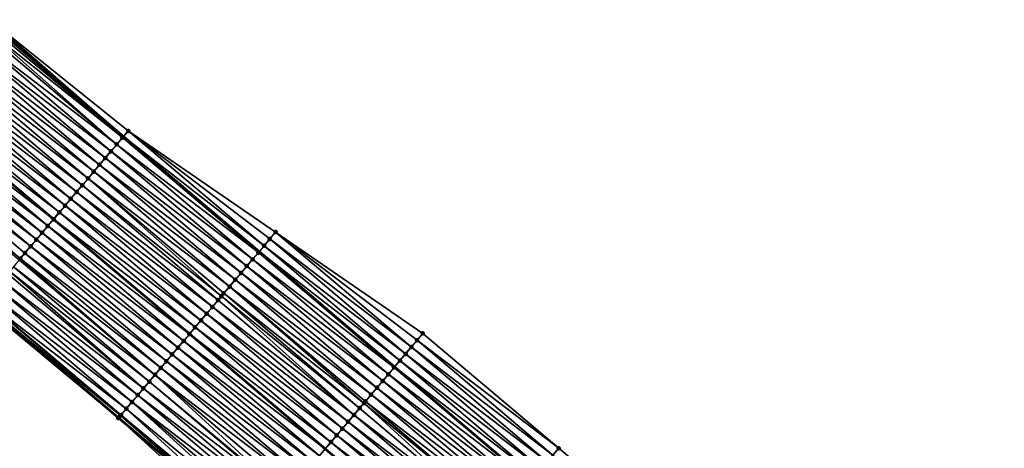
# Model space of a CAD drawing. Header units: feet. Extents: x 2017424 to 2024169, y 808042 to 818730.
# Tile 173 of 256: x 2018684 to 2018795, y 817635 to 817683. Entities that reach past the tile are written whole.
import ezdxf

# ---------------------------------------------------------------- set-up
doc = ezdxf.new("R2010")
doc.units = ezdxf.units.FT
doc.header["$MEASUREMENT"] = 0
for name, color, linetype, lineweight in [('EP_Travel Lane', 172, 'Continuous', 53), ('NB-Road Shots', 141, 'Continuous', 100), ('NB-Road X-Section', 40, 'Continuous', 13), ('STRIPING', 60, 'Continuous', 53)]:
    doc.layers.add(name, color=color, linetype=linetype, lineweight=lineweight)
doc.layers.add('I-77-MM15-17_NB-Surface-BORDER', color=7, linetype='Continuous')
doc.layers.add('I-77-MM15-17_NB-Surface-TIN', color=7, linetype='Continuous')

msp = doc.modelspace()

# ---------------------------------------------------------------- linework, layer by layer
at = {"layer": 'EP_Travel Lane'}
for points in [[(2018680.49, 817682.95, 265.29), (2018695.73, 817670, 265.17), (2018710.98, 817657.06, 265.06), (2018726.22, 817644.11, 264.95), (2018741.47, 817631.17, 264.86), (2018756.71, 817618.22, 264.77), (2018771.96, 817605.28, 264.7), (2018787.2, 817592.33, 264.63), (2018802.45, 817579.39, 264.6), (2018817.72, 817566.48, 264.54), (2018833, 817553.57, 264.5), (2018848.27, 817540.72, 264.42), (2018863.59, 817527.86, 264.34), (2018878.98, 817514.92, 264.22), (2018894.16, 817501.9, 264.07), (2018909.34, 817488.88, 263.91), (2018924.52, 817475.83, 263.74), (2018939.68, 817462.78, 263.58), (2018954.86, 817449.7, 263.4), (2018969.97, 817436.6, 263.21), (2018985.07, 817423.49, 263.03), (2019000.18, 817410.39, 262.87)], [(2018679.92, 817651.3, 265.56), (2018695.19, 817638.38, 265.39), (2018710.46, 817625.47, 265.18), (2018725.73, 817612.55, 265.01), (2018741, 817599.64, 264.83), (2018756.27, 817586.72, 264.68), (2018771.54, 817573.81, 264.52), (2018786.81, 817560.89, 264.39), (2018802.08, 817547.98, 264.24), (2018817.36, 817535.07, 264.09), (2018832.7, 817522.16, 263.94), (2018848.02, 817509.31, 263.82), (2018863.21, 817496.53, 263.7), (2018878.39, 817483.51, 263.54), (2018893.57, 817470.49, 263.38), (2018908.71, 817457.47, 263.22), (2018923.87, 817444.42, 263.07), (2018938.98, 817431.4, 262.88), (2018954.09, 817418.3, 262.69), (2018969.2, 817405.19, 262.52), (2018984.31, 817392.09, 262.36), (2018999.42, 817378.99, 262.17)]]:
    msp.add_polyline3d(points, dxfattribs=at)
at = {"layer": 'I-77-MM15-17_NB-Surface-BORDER', "color": 3, "linetype": 'Continuous', "lineweight": -3}
for points in [[(2018680.65, 817683.14, 265.28), (2018696.27, 817670.64, 265.15), (2018712.83, 817659.25, 264.99), (2018729.39, 817647.87, 264.85), (2018744.67, 817634.95, 264.8), (2018759.94, 817622.04, 264.77), (2018775.85, 817609.88, 264.71), (2018791.46, 817597.37, 264.67), (2018807.04, 817584.82, 264.66), (2018822.47, 817572.1, 264.62), (2018837.74, 817559.18, 264.55), (2018852.84, 817546.16, 264.45), (2018868.16, 817533.31, 264.33), (2018882.96, 817519.55, 264.17), (2018898.24, 817506.65, 264.1), (2018913.24, 817493.42, 263.94), (2018927.74, 817479.56, 263.76), (2018942.36, 817465.89, 263.57), (2018956.9, 817452.05, 263.39), (2018972, 817438.94, 263.21), (2018986.46, 817425.08, 263.03), (2019002.51, 817413.07, 262.92)], [(2018998.32, 817377.72, 262.1), (2018983.7, 817391.39, 262.31), (2018968.66, 817404.58, 262.49), (2018953.26, 817417.34, 262.63), (2018938.55, 817430.9, 262.85), (2018923.82, 817444.36, 263.06), (2018908.47, 817457.19, 263.2), (2018893.3, 817470.18, 263.36), (2018877.9, 817482.94, 263.51), (2018862.47, 817495.68, 263.64), (2018847.24, 817508.38, 263.76), (2018832.14, 817521.5, 263.91), (2018816.56, 817534.13, 264.03), (2018801.43, 817547.21, 264.21), (2018786.38, 817560.38, 264.36), (2018771.06, 817573.24, 264.5), (2018756.04, 817586.45, 264.67), (2018740.27, 817598.78, 264.8), (2018725.12, 817611.84, 264.99), (2018709.96, 817624.88, 265.17), (2018695.16, 817638.35, 265.39), (2018679.77, 817651.12, 265.56)]]:
    msp.add_polyline3d(points, dxfattribs=at)
at = {"layer": 'I-77-MM15-17_NB-Surface-TIN', "color": 128, "linetype": 'Continuous', "lineweight": -3}
for points in [[(2018679.97, 817682.33, 265.31), (2018679.71, 817682.03, 265.31), (2018694.98, 817669.11, 265.2)], [(2018680.27, 817682.69, 265.3), (2018679.97, 817682.33, 265.31), (2018695.62, 817669.88, 265.18)], [(2018679.97, 817682.33, 265.31), (2018694.98, 817669.11, 265.2), (2018695.62, 817669.88, 265.18)], [(2018680.48, 817682.94, 265.29), (2018680.27, 817682.69, 265.3), (2018695.62, 817669.88, 265.18)], [(2018680.48, 817682.94, 265.29), (2018695.73, 817670, 265.17), (2018680.49, 817682.95, 265.29)], [(2018680.48, 817682.94, 265.29), (2018695.62, 817669.88, 265.18), (2018695.73, 817670, 265.17)], [(2018680.65, 817683.14, 265.28), (2018680.49, 817682.95, 265.29), (2018695.73, 817670, 265.17)], [(2018680.65, 817683.14, 265.28), (2018695.73, 817670, 265.17), (2018696.27, 817670.64, 265.15)], [(2018678.42, 817680.5, 265.35), (2018694.33, 817668.35, 265.22), (2018679.06, 817681.26, 265.33)], [(2018679.06, 817681.26, 265.33), (2018694.98, 817669.11, 265.2), (2018679.71, 817682.03, 265.31)], [(2018679.06, 817681.26, 265.33), (2018694.33, 817668.35, 265.22), (2018694.98, 817669.11, 265.2)], [(2018677.77, 817679.74, 265.37), (2018693.69, 817667.59, 265.24), (2018678.42, 817680.5, 265.35)], [(2018678.42, 817680.5, 265.35), (2018693.69, 817667.59, 265.24), (2018694.33, 817668.35, 265.22)], [(2018676.48, 817678.21, 265.41), (2018692.4, 817666.06, 265.28), (2018677.13, 817678.97, 265.4)], [(2018677.13, 817678.97, 265.4), (2018693.04, 817666.82, 265.26), (2018677.77, 817679.74, 265.37)], [(2018677.13, 817678.97, 265.4), (2018692.4, 817666.06, 265.28), (2018693.04, 817666.82, 265.26)], [(2018677.77, 817679.74, 265.37), (2018693.04, 817666.82, 265.26), (2018693.69, 817667.59, 265.24)], [(2018675.83, 817677.45, 265.43), (2018691.75, 817665.29, 265.3), (2018676.48, 817678.21, 265.41)], [(2018676.48, 817678.21, 265.41), (2018691.75, 817665.29, 265.3), (2018692.4, 817666.06, 265.28)], [(2018675.19, 817676.68, 265.44), (2018691.11, 817664.53, 265.31), (2018675.83, 817677.45, 265.43)], [(2018675.83, 817677.45, 265.43), (2018691.11, 817664.53, 265.31), (2018691.75, 817665.29, 265.3)], [(2018673.9, 817675.15, 265.48), (2018689.81, 817663, 265.34), (2018674.54, 817675.92, 265.46)], [(2018674.54, 817675.92, 265.46), (2018690.46, 817663.77, 265.33), (2018675.19, 817676.68, 265.44)], [(2018674.54, 817675.92, 265.46), (2018689.81, 817663, 265.34), (2018690.46, 817663.77, 265.33)], [(2018675.19, 817676.68, 265.44), (2018690.46, 817663.77, 265.33), (2018691.11, 817664.53, 265.31)], [(2018673.25, 817674.39, 265.49), (2018689.17, 817662.24, 265.36), (2018673.9, 817675.15, 265.48)], [(2018673.9, 817675.15, 265.48), (2018689.17, 817662.24, 265.36), (2018689.81, 817663, 265.34)], [(2018671.96, 817672.86, 265.53), (2018687.88, 817660.71, 265.39), (2018672.61, 817673.63, 265.5)], [(2018673.25, 817674.39, 265.49), (2018672.61, 817673.64, 265.5), (2018688.52, 817661.48, 265.38)], [(2018688.52, 817661.48, 265.38), (2018672.61, 817673.64, 265.5), (2018687.88, 817660.72, 265.39)], [(2018672.61, 817673.63, 265.5), (2018687.88, 817660.72, 265.39), (2018672.61, 817673.64, 265.5)], [(2018672.61, 817673.63, 265.5), (2018687.88, 817660.71, 265.39), (2018687.88, 817660.72, 265.39)], [(2018673.25, 817674.39, 265.49), (2018688.52, 817661.48, 265.38), (2018689.17, 817662.24, 265.36)], [(2018671.31, 817672.1, 265.55), (2018687.23, 817659.95, 265.41), (2018671.96, 817672.86, 265.53)], [(2018671.96, 817672.86, 265.53), (2018687.23, 817659.95, 265.41), (2018687.88, 817660.71, 265.39)], [(2018670.02, 817670.57, 265.59), (2018685.94, 817658.42, 265.45), (2018670.67, 817671.34, 265.57)], [(2018670.67, 817671.34, 265.57), (2018686.59, 817659.19, 265.43), (2018671.31, 817672.1, 265.55)], [(2018670.67, 817671.34, 265.57), (2018685.94, 817658.42, 265.45), (2018686.59, 817659.19, 265.43)], [(2018671.31, 817672.1, 265.55), (2018686.59, 817659.19, 265.43), (2018687.23, 817659.95, 265.41)], [(2018669.38, 817669.81, 265.61), (2018685.29, 817657.66, 265.46), (2018670.02, 817670.57, 265.59)], [(2018670.02, 817670.57, 265.59), (2018685.29, 817657.66, 265.46), (2018685.94, 817658.42, 265.45)], [(2018711.54, 817657.73, 265.05), (2018696.27, 817670.64, 265.15), (2018695.73, 817670, 265.17)], [(2018711.54, 817657.73, 265.05), (2018712.19, 817658.49, 265.02), (2018696.27, 817670.64, 265.15)], [(2018712.19, 817658.49, 265.02), (2018712.83, 817659.25, 264.99), (2018696.27, 817670.64, 265.15)], [(2018668.73, 817669.05, 265.63), (2018684.13, 817656.28, 265.5), (2018669.38, 817669.81, 265.61)], [(2018668.73, 817669.05, 265.63), (2018684, 817656.13, 265.5), (2018684.13, 817656.28, 265.5)], [(2018669.38, 817669.81, 265.61), (2018684.65, 817656.89, 265.48), (2018685.29, 817657.66, 265.46)], [(2018669.38, 817669.81, 265.61), (2018684.13, 817656.28, 265.5), (2018684.65, 817656.89, 265.48)], [(2018710.25, 817656.2, 265.07), (2018694.98, 817669.11, 265.2), (2018694.33, 817668.35, 265.22)], [(2018710.9, 817656.96, 265.06), (2018695.62, 817669.88, 265.18), (2018694.98, 817669.11, 265.2)], [(2018710.25, 817656.2, 265.07), (2018710.9, 817656.96, 265.06), (2018694.98, 817669.11, 265.2)], [(2018695.62, 817669.88, 265.18), (2018710.98, 817657.06, 265.06), (2018695.73, 817670, 265.17)], [(2018710.9, 817656.96, 265.06), (2018710.98, 817657.06, 265.06), (2018695.62, 817669.88, 265.18)], [(2018711.54, 817657.73, 265.05), (2018695.73, 817670, 265.17), (2018710.98, 817657.06, 265.06)], [(2018709.6, 817655.43, 265.09), (2018694.33, 817668.35, 265.22), (2018693.69, 817667.59, 265.24)], [(2018709.6, 817655.43, 265.09), (2018710.25, 817656.2, 265.07), (2018694.33, 817668.35, 265.22)], [(2018708.31, 817653.91, 265.13), (2018693.04, 817666.82, 265.26), (2018692.4, 817666.06, 265.28)], [(2018708.96, 817654.67, 265.11), (2018693.69, 817667.59, 265.24), (2018693.04, 817666.82, 265.26)], [(2018708.31, 817653.91, 265.13), (2018708.96, 817654.67, 265.11), (2018693.04, 817666.82, 265.26)], [(2018708.96, 817654.67, 265.11), (2018709.6, 817655.43, 265.09), (2018693.69, 817667.59, 265.24)], [(2018707.67, 817653.14, 265.15), (2018692.4, 817666.06, 265.28), (2018691.75, 817665.29, 265.3)], [(2018707.67, 817653.14, 265.15), (2018708.31, 817653.91, 265.13), (2018692.4, 817666.06, 265.28)], [(2018706.74, 817652.05, 265.17), (2018691.75, 817665.29, 265.3), (2018691.11, 817664.53, 265.31)], [(2018706.74, 817652.05, 265.17), (2018707.02, 817652.38, 265.17), (2018691.75, 817665.29, 265.3)], [(2018707.02, 817652.38, 265.17), (2018707.67, 817653.14, 265.15), (2018691.75, 817665.29, 265.3)], [(2018705.73, 817650.85, 265.19), (2018690.46, 817663.77, 265.33), (2018689.81, 817663, 265.34)], [(2018706.38, 817651.62, 265.18), (2018691.11, 817664.53, 265.31), (2018690.46, 817663.77, 265.33)], [(2018705.73, 817650.85, 265.19), (2018706.38, 817651.62, 265.18), (2018690.46, 817663.77, 265.33)], [(2018706.38, 817651.62, 265.18), (2018706.74, 817652.05, 265.17), (2018691.11, 817664.53, 265.31)], [(2018705.08, 817650.09, 265.2), (2018689.81, 817663, 265.34), (2018689.17, 817662.24, 265.36)], [(2018705.08, 817650.09, 265.2), (2018705.73, 817650.85, 265.19), (2018689.81, 817663, 265.34)], [(2018703.79, 817648.56, 265.24), (2018688.52, 817661.48, 265.38), (2018687.88, 817660.72, 265.39)], [(2018704.44, 817649.33, 265.22), (2018689.17, 817662.24, 265.36), (2018688.52, 817661.48, 265.38)], [(2018703.79, 817648.56, 265.24), (2018704.44, 817649.33, 265.22), (2018688.52, 817661.48, 265.38)], [(2018704.44, 817649.33, 265.22), (2018705.08, 817650.09, 265.2), (2018689.17, 817662.24, 265.36)], [(2018703.15, 817647.8, 265.25), (2018687.88, 817660.71, 265.39), (2018687.23, 817659.95, 265.41)], [(2018703.79, 817648.56, 265.24), (2018687.88, 817660.72, 265.39), (2018703.16, 817647.81, 265.25)], [(2018687.88, 817660.71, 265.39), (2018703.16, 817647.81, 265.25), (2018687.88, 817660.72, 265.39)], [(2018703.15, 817647.8, 265.25), (2018703.16, 817647.81, 265.25), (2018687.88, 817660.71, 265.39)], [(2018701.86, 817646.27, 265.28), (2018686.59, 817659.19, 265.43), (2018685.94, 817658.42, 265.45)], [(2018702.5, 817647.03, 265.26), (2018687.23, 817659.95, 265.41), (2018686.59, 817659.19, 265.43)], [(2018701.86, 817646.27, 265.28), (2018702.5, 817647.03, 265.26), (2018686.59, 817659.19, 265.43)], [(2018702.5, 817647.03, 265.26), (2018703.15, 817647.8, 265.25), (2018687.23, 817659.95, 265.41)], [(2018728.1, 817646.34, 264.89), (2018712.83, 817659.25, 264.99), (2018712.19, 817658.49, 265.02)], [(2018728.1, 817646.34, 264.89), (2018728.75, 817647.1, 264.87), (2018712.83, 817659.25, 264.99)], [(2018728.75, 817647.1, 264.87), (2018729.39, 817647.87, 264.85), (2018712.83, 817659.25, 264.99)], [(2018701.21, 817645.51, 265.29), (2018685.94, 817658.42, 265.45), (2018685.29, 817657.66, 265.46)], [(2018701.21, 817645.51, 265.29), (2018701.86, 817646.27, 265.28), (2018685.94, 817658.42, 265.45)], [(2018727.46, 817645.57, 264.91), (2018712.19, 817658.49, 265.02), (2018711.54, 817657.73, 265.05)], [(2018727.46, 817645.57, 264.91), (2018728.1, 817646.34, 264.89), (2018712.19, 817658.49, 265.02)], [(2018699.92, 817643.98, 265.32), (2018684.65, 817656.89, 265.48), (2018684.13, 817656.28, 265.5)], [(2018700.56, 817644.74, 265.31), (2018685.29, 817657.66, 265.46), (2018684.65, 817656.89, 265.48)], [(2018699.92, 817643.98, 265.32), (2018700.56, 817644.74, 265.31), (2018684.65, 817656.89, 265.48)], [(2018700.56, 817644.74, 265.31), (2018701.21, 817645.51, 265.29), (2018685.29, 817657.66, 265.46)], [(2018726.17, 817644.05, 264.95), (2018710.9, 817656.96, 265.06), (2018710.25, 817656.2, 265.07)], [(2018710.9, 817656.96, 265.06), (2018726.22, 817644.11, 264.95), (2018710.98, 817657.06, 265.06)], [(2018726.17, 817644.05, 264.95), (2018726.22, 817644.11, 264.95), (2018710.9, 817656.96, 265.06)], [(2018726.81, 817644.81, 264.94), (2018711.54, 817657.73, 265.05), (2018710.98, 817657.06, 265.06)], [(2018726.81, 817644.81, 264.94), (2018710.98, 817657.06, 265.06), (2018726.22, 817644.11, 264.95)], [(2018726.81, 817644.81, 264.94), (2018727.46, 817645.57, 264.91), (2018711.54, 817657.73, 265.05)], [(2018699.27, 817643.22, 265.34), (2018684, 817656.13, 265.5), (2018683.36, 817655.37, 265.51)], [(2018699.27, 817643.22, 265.34), (2018684.13, 817656.28, 265.5), (2018684, 817656.13, 265.5)], [(2018699.27, 817643.22, 265.34), (2018699.92, 817643.98, 265.32), (2018684.13, 817656.28, 265.5)], [(2018725.52, 817643.28, 264.96), (2018710.25, 817656.2, 265.07), (2018709.6, 817655.43, 265.09)], [(2018725.52, 817643.28, 264.96), (2018726.17, 817644.05, 264.95), (2018710.25, 817656.2, 265.07)], [(2018697.98, 817641.69, 265.36), (2018682.71, 817654.6, 265.52), (2018682.07, 817653.84, 265.53)], [(2018697.98, 817641.69, 265.36), (2018682.93, 817654.86, 265.52), (2018682.71, 817654.6, 265.52)], [(2018698.63, 817642.45, 265.35), (2018683.36, 817655.37, 265.51), (2018682.93, 817654.86, 265.52)], [(2018697.98, 817641.69, 265.36), (2018698.63, 817642.45, 265.35), (2018682.93, 817654.86, 265.52)], [(2018698.63, 817642.45, 265.35), (2018699.27, 817643.22, 265.34), (2018683.36, 817655.37, 265.51)], [(2018724.23, 817641.76, 264.98), (2018708.96, 817654.67, 265.11), (2018708.31, 817653.91, 265.13)], [(2018724.88, 817642.52, 264.97), (2018709.6, 817655.43, 265.09), (2018708.96, 817654.67, 265.11)], [(2018724.23, 817641.76, 264.98), (2018724.88, 817642.52, 264.97), (2018708.96, 817654.67, 265.11)], [(2018724.88, 817642.52, 264.97), (2018725.52, 817643.28, 264.96), (2018709.6, 817655.43, 265.09)], [(2018697.34, 817640.93, 265.37), (2018682.07, 817653.84, 265.53), (2018681.42, 817653.08, 265.54)], [(2018697.34, 817640.93, 265.37), (2018697.98, 817641.69, 265.36), (2018682.07, 817653.84, 265.53)], [(2018723.58, 817640.99, 265), (2018708.31, 817653.91, 265.13), (2018707.67, 817653.14, 265.15)], [(2018723.58, 817640.99, 265), (2018724.23, 817641.76, 264.98), (2018708.31, 817653.91, 265.13)], [(2018696.69, 817640.16, 265.37), (2018681.42, 817653.08, 265.54), (2018680.77, 817652.31, 265.56)], [(2018696.69, 817640.16, 265.37), (2018697.34, 817640.93, 265.37), (2018681.42, 817653.08, 265.54)], [(2018722.29, 817639.47, 265.03), (2018707.02, 817652.38, 265.17), (2018706.74, 817652.05, 265.17)], [(2018722.78, 817640.04, 265.02), (2018707.67, 817653.14, 265.15), (2018707.02, 817652.38, 265.17)], [(2018722.29, 817639.47, 265.03), (2018722.78, 817640.04, 265.02), (2018707.02, 817652.38, 265.17)], [(2018722.78, 817640.04, 265.02), (2018722.94, 817640.23, 265.02), (2018707.67, 817653.14, 265.15)], [(2018722.94, 817640.23, 265.02), (2018723.58, 817640.99, 265), (2018707.67, 817653.14, 265.15)], [(2018695.16, 817638.35, 265.39), (2018679.92, 817651.3, 265.56), (2018679.77, 817651.12, 265.56)], [(2018695.4, 817638.63, 265.39), (2018680.13, 817651.55, 265.57), (2018679.92, 817651.3, 265.56)], [(2018695.4, 817638.63, 265.39), (2018679.92, 817651.3, 265.56), (2018695.19, 817638.38, 265.39)], [(2018695.16, 817638.35, 265.39), (2018695.19, 817638.38, 265.39), (2018679.92, 817651.3, 265.56)], [(2018695.45, 817638.7, 265.39), (2018680.19, 817651.62, 265.57), (2018680.13, 817651.55, 265.57)], [(2018695.4, 817638.63, 265.39), (2018695.4, 817638.63, 265.39), (2018680.13, 817651.55, 265.57)], [(2018695.4, 817638.63, 265.39), (2018695.45, 817638.7, 265.39), (2018680.13, 817651.55, 265.57)], [(2018696.05, 817639.4, 265.38), (2018680.77, 817652.31, 265.56), (2018680.19, 817651.62, 265.57)], [(2018695.45, 817638.7, 265.39), (2018696.05, 817639.4, 265.38), (2018680.19, 817651.62, 265.57)], [(2018696.05, 817639.4, 265.38), (2018696.69, 817640.16, 265.37), (2018680.77, 817652.31, 265.56)], [(2018721.65, 817638.7, 265.04), (2018706.38, 817651.62, 265.18), (2018705.73, 817650.85, 265.19)], [(2018721.65, 817638.7, 265.04), (2018706.74, 817652.05, 265.17), (2018706.38, 817651.62, 265.18)], [(2018721.65, 817638.7, 265.04), (2018722.29, 817639.47, 265.03), (2018706.74, 817652.05, 265.17)], [(2018721, 817637.94, 265.05), (2018705.73, 817650.85, 265.19), (2018705.08, 817650.09, 265.2)], [(2018721, 817637.94, 265.05), (2018721.65, 817638.7, 265.04), (2018705.73, 817650.85, 265.19)], [(2018719.71, 817636.41, 265.07), (2018704.44, 817649.33, 265.22), (2018703.79, 817648.56, 265.24)], [(2018720.36, 817637.17, 265.06), (2018705.08, 817650.09, 265.2), (2018704.44, 817649.33, 265.22)], [(2018719.71, 817636.41, 265.07), (2018720.36, 817637.17, 265.06), (2018704.44, 817649.33, 265.22)], [(2018720.36, 817637.17, 265.06), (2018721, 817637.94, 265.05), (2018705.08, 817650.09, 265.2)], [(2018719.06, 817635.65, 265.09), (2018703.79, 817648.56, 265.24), (2018703.16, 817647.81, 265.25)], [(2018719.06, 817635.65, 265.09), (2018719.71, 817636.41, 265.07), (2018703.79, 817648.56, 265.24)], [(2018717.77, 817634.12, 265.11), (2018702.5, 817647.03, 265.26), (2018701.86, 817646.27, 265.28)], [(2018718.42, 817634.88, 265.1), (2018703.15, 817647.8, 265.25), (2018702.5, 817647.03, 265.26)], [(2018717.77, 817634.12, 265.11), (2018718.42, 817634.88, 265.1), (2018702.5, 817647.03, 265.26)], [(2018703.15, 817647.8, 265.25), (2018718.43, 817634.89, 265.1), (2018703.16, 817647.81, 265.25)], [(2018718.42, 817634.88, 265.1), (2018718.43, 817634.89, 265.1), (2018703.15, 817647.8, 265.25)], [(2018719.06, 817635.65, 265.09), (2018703.16, 817647.81, 265.25), (2018718.43, 817634.89, 265.1)], [(2018728.1, 817646.34, 264.89), (2018744.02, 817634.19, 264.81), (2018728.75, 817647.1, 264.87)], [(2018728.75, 817647.1, 264.87), (2018744.67, 817634.95, 264.8), (2018729.39, 817647.87, 264.85)], [(2018728.75, 817647.1, 264.87), (2018744.02, 817634.19, 264.81), (2018744.67, 817634.95, 264.8)], [(2018717.13, 817633.36, 265.12), (2018701.86, 817646.27, 265.28), (2018701.21, 817645.51, 265.29)], [(2018717.13, 817633.36, 265.12), (2018717.77, 817634.12, 265.11), (2018701.86, 817646.27, 265.28)], [(2018727.46, 817645.57, 264.91), (2018743.37, 817633.42, 264.82), (2018728.1, 817646.34, 264.89)], [(2018728.1, 817646.34, 264.89), (2018743.37, 817633.42, 264.82), (2018744.02, 817634.19, 264.81)], [(2018715.84, 817631.83, 265.15), (2018700.56, 817644.74, 265.31), (2018699.92, 817643.98, 265.32)], [(2018716.48, 817632.59, 265.13), (2018701.21, 817645.51, 265.29), (2018700.56, 817644.74, 265.31)], [(2018715.84, 817631.83, 265.15), (2018716.48, 817632.59, 265.13), (2018700.56, 817644.74, 265.31)], [(2018716.48, 817632.59, 265.13), (2018717.13, 817633.36, 265.12), (2018701.21, 817645.51, 265.29)], [(2018726.81, 817644.81, 264.94), (2018726.22, 817644.11, 264.95), (2018742.08, 817631.9, 264.85)], [(2018726.81, 817644.81, 264.94), (2018742.73, 817632.66, 264.84), (2018727.46, 817645.57, 264.91)], [(2018726.81, 817644.81, 264.94), (2018742.08, 817631.9, 264.85), (2018742.73, 817632.66, 264.84)], [(2018727.46, 817645.57, 264.91), (2018742.73, 817632.66, 264.84), (2018743.37, 817633.42, 264.82)], [(2018715.19, 817631.07, 265.16), (2018699.92, 817643.98, 265.32), (2018699.27, 817643.22, 265.34)], [(2018715.19, 817631.07, 265.16), (2018715.84, 817631.83, 265.15), (2018699.92, 817643.98, 265.32)], [(2018725.52, 817643.28, 264.96), (2018741.44, 817631.13, 264.86), (2018726.17, 817644.05, 264.95)], [(2018726.17, 817644.05, 264.95), (2018741.47, 817631.17, 264.86), (2018726.22, 817644.11, 264.95)], [(2018726.17, 817644.05, 264.95), (2018741.44, 817631.13, 264.86), (2018741.47, 817631.17, 264.86)], [(2018742.08, 817631.9, 264.85), (2018726.22, 817644.11, 264.95), (2018741.47, 817631.17, 264.86)], [(2018713.9, 817629.54, 265.17), (2018698.63, 817642.45, 265.35), (2018697.98, 817641.69, 265.36)], [(2018714, 817629.66, 265.17), (2018699.27, 817643.22, 265.34), (2018698.63, 817642.45, 265.35)], [(2018713.9, 817629.54, 265.17), (2018714, 817629.66, 265.17), (2018698.63, 817642.45, 265.35)], [(2018714, 817629.66, 265.17), (2018714.54, 817630.3, 265.17), (2018699.27, 817643.22, 265.34)], [(2018714.54, 817630.3, 265.17), (2018715.19, 817631.07, 265.16), (2018699.27, 817643.22, 265.34)], [(2018724.23, 817641.76, 264.98), (2018740.15, 817629.6, 264.87), (2018724.88, 817642.52, 264.97)], [(2018724.88, 817642.52, 264.97), (2018740.79, 817630.37, 264.86), (2018725.52, 817643.28, 264.96)], [(2018724.88, 817642.52, 264.97), (2018740.15, 817629.6, 264.87), (2018740.79, 817630.37, 264.86)], [(2018725.52, 817643.28, 264.96), (2018740.79, 817630.37, 264.86), (2018741.44, 817631.13, 264.86)], [(2018713.25, 817628.77, 265.17), (2018697.98, 817641.69, 265.36), (2018697.34, 817640.93, 265.37)], [(2018713.25, 817628.77, 265.17), (2018713.9, 817629.54, 265.17), (2018697.98, 817641.69, 265.36)], [(2018723.58, 817640.99, 265), (2018739.5, 817628.84, 264.88), (2018724.23, 817641.76, 264.98)], [(2018724.23, 817641.76, 264.98), (2018739.5, 817628.84, 264.88), (2018740.15, 817629.6, 264.87)], [(2018712.61, 817628.01, 265.17), (2018697.34, 817640.93, 265.37), (2018696.69, 817640.16, 265.37)], [(2018712.61, 817628.01, 265.17), (2018713.25, 817628.77, 265.17), (2018697.34, 817640.93, 265.37)], [(2018722.78, 817640.04, 265.02), (2018738.21, 817627.31, 264.9), (2018722.94, 817640.23, 265.02)], [(2018722.94, 817640.23, 265.02), (2018738.85, 817628.08, 264.89), (2018723.58, 817640.99, 265)], [(2018722.94, 817640.23, 265.02), (2018738.21, 817627.31, 264.9), (2018738.85, 817628.08, 264.89)], [(2018723.58, 817640.99, 265), (2018738.85, 817628.08, 264.89), (2018739.5, 817628.84, 264.88)], [(2018710.82, 817625.9, 265.19), (2018696.05, 817639.4, 265.38), (2018695.45, 817638.7, 265.39)], [(2018711.49, 817626.69, 265.18), (2018696.69, 817640.16, 265.37), (2018696.05, 817639.4, 265.38)], [(2018710.82, 817625.9, 265.19), (2018711.49, 817626.69, 265.18), (2018696.05, 817639.4, 265.38)], [(2018711.49, 817626.69, 265.18), (2018711.96, 817627.25, 265.17), (2018696.69, 817640.16, 265.37)], [(2018711.96, 817627.25, 265.17), (2018712.61, 817628.01, 265.17), (2018696.69, 817640.16, 265.37)], [(2018721.65, 817638.7, 265.04), (2018737.56, 817626.55, 264.91), (2018722.29, 817639.47, 265.03)], [(2018722.29, 817639.47, 265.03), (2018737.56, 817626.55, 264.91), (2018722.78, 817640.04, 265.02)], [(2018722.78, 817640.04, 265.02), (2018737.56, 817626.55, 264.91), (2018738.21, 817627.31, 264.9)], [(2018695.16, 817638.35, 265.39), (2018710.46, 817625.47, 265.18), (2018695.19, 817638.38, 265.39)], [(2018710.39, 817625.4, 265.18), (2018710.46, 817625.47, 265.18), (2018695.16, 817638.35, 265.39)], [(2018710.39, 817625.4, 265.18), (2018695.16, 817638.35, 265.39), (2018709.96, 817624.88, 265.17)], [(2018695.4, 817638.63, 265.39), (2018695.19, 817638.38, 265.39), (2018710.46, 817625.47, 265.18)], [(2018710.82, 817625.9, 265.19), (2018695.45, 817638.7, 265.39), (2018695.4, 817638.63, 265.39)], [(2018710.82, 817625.9, 265.19), (2018695.4, 817638.63, 265.39), (2018710.46, 817625.47, 265.18)], [(2018710.82, 817625.9, 265.19), (2018695.4, 817638.63, 265.39), (2018695.4, 817638.63, 265.39)], [(2018721, 817637.94, 265.05), (2018736.92, 817625.79, 264.91), (2018721.65, 817638.7, 265.04)], [(2018721.65, 817638.7, 265.04), (2018736.92, 817625.79, 264.91), (2018737.56, 817626.55, 264.91)], [(2018719.71, 817636.41, 265.07), (2018735.63, 817624.26, 264.92), (2018720.36, 817637.17, 265.06)], [(2018720.36, 817637.17, 265.06), (2018736.27, 817625.02, 264.92), (2018721, 817637.94, 265.05)], [(2018720.36, 817637.17, 265.06), (2018735.63, 817624.26, 264.92), (2018736.27, 817625.02, 264.92)], [(2018721, 817637.94, 265.05), (2018736.27, 817625.02, 264.92), (2018736.92, 817625.79, 264.91)], [(2018719.06, 817635.65, 265.09), (2018734.98, 817623.5, 264.93), (2018719.71, 817636.41, 265.07)], [(2018719.71, 817636.41, 265.07), (2018734.98, 817623.5, 264.93), (2018735.63, 817624.26, 264.92)], [(2018719.06, 817635.65, 265.09), (2018718.43, 817634.89, 265.1), (2018734.33, 817622.73, 264.94)], [(2018719.06, 817635.65, 265.09), (2018734.33, 817622.73, 264.94), (2018734.98, 817623.5, 264.93)], [(2018759.94, 817622.04, 264.77), (2018744.67, 817634.95, 264.8), (2018744.02, 817634.19, 264.81)]]:
    msp.add_3dface(points, dxfattribs=at)
at = {"layer": 'NB-Road Shots', "lineweight": 100}
for p in [(2018696.27, 817670.64, 265.15), (2018694.98, 817669.11, 265.2), (2018695.62, 817669.88, 265.18), (2018694.33, 817668.35, 265.22), (2018693.04, 817666.82, 265.26), (2018693.69, 817667.59, 265.24), (2018692.4, 817666.06, 265.28), (2018691.75, 817665.29, 265.3), (2018690.46, 817663.77, 265.33), (2018691.11, 817664.53, 265.31), (2018689.81, 817663, 265.34), (2018688.52, 817661.48, 265.38), (2018689.17, 817662.24, 265.36), (2018687.88, 817660.71, 265.39), (2018686.59, 817659.19, 265.43), (2018687.23, 817659.95, 265.41), (2018712.83, 817659.25, 264.99), (2018685.94, 817658.42, 265.45), (2018712.19, 817658.49, 265.02), (2018684.65, 817656.89, 265.48), (2018685.29, 817657.66, 265.46), (2018710.9, 817656.96, 265.06), (2018711.54, 817657.73, 265.05), (2018684.13, 817656.28, 265.5), (2018710.25, 817656.2, 265.07), (2018708.96, 817654.67, 265.11), (2018709.6, 817655.43, 265.09), (2018708.31, 817653.91, 265.13), (2018707.02, 817652.38, 265.17), (2018707.67, 817653.14, 265.15), (2018706.38, 817651.62, 265.18), (2018706.74, 817652.05, 265.17), (2018705.73, 817650.85, 265.19), (2018704.44, 817649.33, 265.22), (2018705.08, 817650.09, 265.2), (2018703.79, 817648.56, 265.24), (2018702.5, 817647.03, 265.26), (2018703.15, 817647.8, 265.25), (2018728.75, 817647.1, 264.87), (2018729.39, 817647.87, 264.85), (2018701.86, 817646.27, 265.28), (2018728.1, 817646.34, 264.89), (2018700.56, 817644.74, 265.31), (2018701.21, 817645.51, 265.29), (2018726.81, 817644.81, 264.94), (2018727.46, 817645.57, 264.91), (2018699.92, 817643.98, 265.32), (2018726.17, 817644.05, 264.95), (2018698.63, 817642.45, 265.35), (2018699.27, 817643.22, 265.34), (2018724.88, 817642.52, 264.97), (2018725.52, 817643.28, 264.96), (2018697.98, 817641.69, 265.36), (2018724.23, 817641.76, 264.98), (2018697.34, 817640.93, 265.37), (2018722.94, 817640.23, 265.02), (2018723.58, 817640.99, 265), (2018696.05, 817639.4, 265.38), (2018696.69, 817640.16, 265.37), (2018722.29, 817639.47, 265.03), (2018722.78, 817640.04, 265.02), (2018695.16, 817638.35, 265.39), (2018695.4, 817638.63, 265.39), (2018695.4, 817638.63, 265.39), (2018695.45, 817638.7, 265.39), (2018721.65, 817638.7, 265.04), (2018720.36, 817637.17, 265.06), (2018721, 817637.94, 265.05), (2018719.71, 817636.41, 265.07), (2018719.06, 817635.65, 265.09), (2018744.67, 817634.95, 264.8)]:
    msp.add_point(p, dxfattribs=at)
at = {"layer": 'NB-Road X-Section', "extrusion": (-0.763539, 0.645732, 0.006293), "flags": 128}
for points, elevation in [([(-1927897.18, 6642.09), (-1927896.18, 6642.12), (-1927895.18, 6642.14), (-1927894.18, 6642.15), (-1927893.18, 6642.18), (-1927892.18, 6642.2), (-1927891.18, 6642.22), (-1927890.18, 6642.24), (-1927889.18, 6642.25), (-1927888.18, 6642.27), (-1927887.18, 6642.28), (-1927886.18, 6642.3), (-1927885.18, 6642.32), (-1927884.18, 6642.33), (-1927883.18, 6642.35), (-1927882.18, 6642.37), (-1927881.18, 6642.39), (-1927880.18, 6642.4), (-1927879.18, 6642.42), (-1927878.38, 6642.44), (-1927878.18, 6642.44), (-1927877.18, 6642.45), (-1927876.52, 6642.46), (-1927876.18, 6642.46), (-1927875.18, 6642.47), (-1927874.18, 6642.48), (-1927873.18, 6642.5), (-1927872.28, 6642.5), (-1927872.18, 6642.5), (-1927871.62, 6642.5)], -1013354.98), ([(-1927899.18, 6642.06), (-1927898.18, 6642.08), (-1927897.18, 6642.11), (-1927896.18, 6642.13), (-1927895.18, 6642.14), (-1927894.18, 6642.15), (-1927893.18, 6642.17), (-1927892.18, 6642.19), (-1927891.18, 6642.21), (-1927890.18, 6642.23), (-1927889.75, 6642.23), (-1927889.18, 6642.24), (-1927888.18, 6642.25), (-1927887.18, 6642.26), (-1927886.18, 6642.28), (-1927885.18, 6642.3), (-1927884.18, 6642.31), (-1927883.18, 6642.33), (-1927882.18, 6642.34), (-1927881.18, 6642.35), (-1927880.18, 6642.37), (-1927879.18, 6642.39), (-1927878.18, 6642.4), (-1927877.18, 6642.41), (-1927876.18, 6642.42), (-1927875.18, 6642.43), (-1927874.18, 6642.44), (-1927873.18, 6642.45), (-1927872.27, 6642.45), (-1927872.18, 6642.45), (-1927872.18, 6642.45), (-1927871.81, 6642.45)], -1013374.98), ([(-1927871.08, 6642.36), (-1927871.76, 6642.37), (-1927872.42, 6642.38), (-1927873.46, 6642.36), (-1927874.18, 6642.36), (-1927875.18, 6642.36), (-1927876.18, 6642.36), (-1927877.18, 6642.36), (-1927877.34, 6642.36), (-1927878.18, 6642.36), (-1927879.18, 6642.34), (-1927880.18, 6642.33), (-1927881.18, 6642.32), (-1927882.18, 6642.31), (-1927883.18, 6642.29), (-1927884.18, 6642.28), (-1927885.18, 6642.28), (-1927886.18, 6642.26), (-1927887.18, 6642.25), (-1927888.18, 6642.23), (-1927889.18, 6642.23), (-1927890.18, 6642.22), (-1927890.94, 6642.21), (-1927891.18, 6642.21), (-1927892.18, 6642.19), (-1927893.18, 6642.17), (-1927894.18, 6642.16), (-1927895.18, 6642.15), (-1927896.18, 6642.14), (-1927897.18, 6642.12), (-1927898.18, 6642.1), (-1927899.18, 6642.08), (-1927900.18, 6642.06), (-1927901.18, 6642.04)], -1013394.98)]:
    msp.add_lwpolyline(points, dxfattribs=dict(at, elevation=elevation))
at = {"layer": 'STRIPING'}
msp.add_polyline3d([(2018672.61, 817673.64, 265.5), (2018687.88, 817660.72, 265.39), (2018703.16, 817647.81, 265.25), (2018718.43, 817634.89, 265.1), (2018733.7, 817621.98, 264.94), (2018748.97, 817609.06, 264.82), (2018764.24, 817596.15, 264.7), (2018779.51, 817583.23, 264.59), (2018794.78, 817570.32, 264.48), (2018810.05, 817557.41, 264.39), (2018825.33, 817544.5, 264.28), (2018840.64, 817531.62, 264.17), (2018855.96, 817518.76, 264.08), (2018871.25, 817505.9, 263.96), (2018886.43, 817492.88, 263.81), (2018901.61, 817479.86, 263.65), (2018916.77, 817466.82, 263.49), (2018931.93, 817453.78, 263.34), (2018947.07, 817440.73, 263.17), (2018962.18, 817427.62, 262.98), (2018977.29, 817414.52, 262.8), (2018992.4, 817401.42, 262.64)], dxfattribs=at)

doc.saveas('drawing.dxf')
